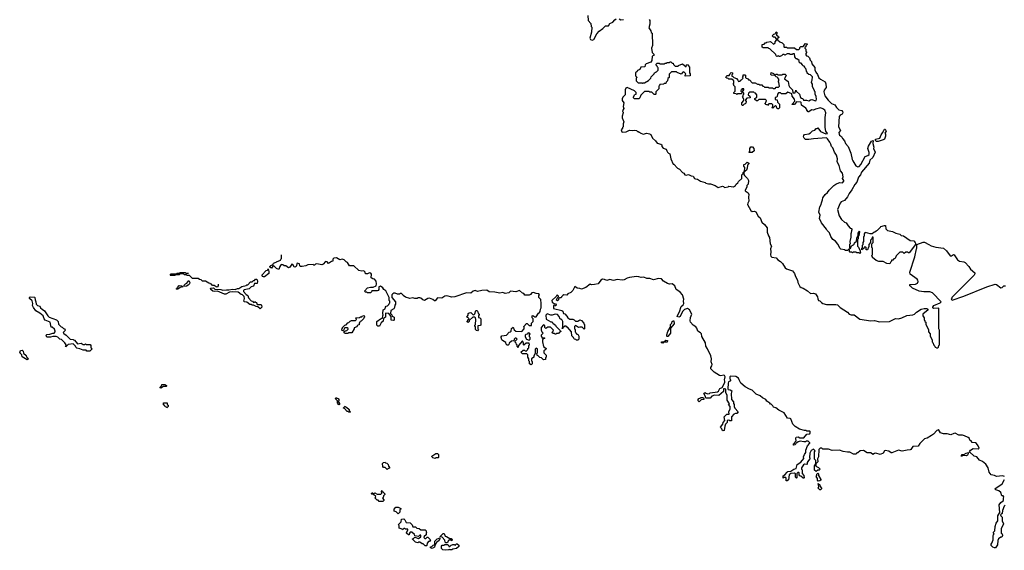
# Model space of a CAD drawing. Extents: x 2535812 to 2752880, y 540738 to 728399.
# Tile 34 of 213: x 2560500 to 2574041, y 656819 to 664118. Entities that reach past the tile are written whole.
import ezdxf

# ---------------------------------------------------------------- set-up
doc = ezdxf.new("R2010")
doc.units = 0

msp = doc.modelspace()

# ---------------------------------------------------------------- linework, layer by layer
at = {"layer": '0CON20XD'}
for points in [[(2568314, 664174), (2568320, 664105), (2568353, 664065), (2568360, 664025), (2568368, 664015), (2568364, 663945), (2568342, 663865), (2568350, 663845), (2568375, 663837), (2568394, 663846), (2568438, 663922), (2568470, 663960), (2568520, 663995), (2568558, 664032), (2568597, 664035), (2568616, 664064), (2568656, 664084), (2568684, 664116), (2568705, 664128)], [(2568745, 664128), (2568767, 664117), (2568805, 664120)], [(2569155, 664120), (2569167, 664107), (2569167, 664055), (2569153, 664005), (2569178, 663965), (2569185, 663940), (2569200, 663935), (2569204, 663765), (2569189, 663725), (2569198, 663668), (2569220, 663645), (2569220, 663625), (2569200, 663615), (2569192, 663555), (2569178, 663535), (2569115, 663512), (2569100, 663495), (2569098, 663472), (2569042, 663465), (2569027, 663433), (2568995, 663420), (2568990, 663405), (2568970, 663385), (2568970, 663345), (2568990, 663325), (2568980, 663315), (2568980, 663275), (2569005, 663250), (2569055, 663250), (2569065, 663240), (2569072, 663248), (2569095, 663250), (2569148, 663282), (2569178, 663312), (2569185, 663330), (2569228, 663372), (2569232, 663388), (2569242, 663398), (2569258, 663402), (2569280, 663425), (2569280, 663455), (2569270, 663465), (2569268, 663478), (2569250, 663495), (2569252, 663508), (2569265, 663520), (2569295, 663520), (2569305, 663510), (2569365, 663510), (2569375, 663520), (2569395, 663520), (2569405, 663530), (2569435, 663530), (2569442, 663538), (2569455, 663540), (2569472, 663522), (2569485, 663520), (2569492, 663502), (2569515, 663480), (2569555, 663480), (2569562, 663488), (2569615, 663510), (2569665, 663470), (2569672, 663498), (2569685, 663500), (2569710, 663465), (2569710, 663385), (2569720, 663375), (2569720, 663345), (2569652, 663342), (2569650, 663355), (2569658, 663362), (2569660, 663375), (2569635, 663400), (2569622, 663398), (2569595, 663370), (2569542, 663392)], [(2572055, 660900), (2572045, 660910), (2572015, 660910), (2572005, 660920), (2571965, 660920), (2571955, 660912), (2571945, 660920), (2571915, 660922), (2571910, 660925), (2571910, 660955), (2571905, 660960), (2571887, 660943), (2571857, 660943), (2571843, 660953), (2571793, 660963), (2571782, 660972), (2571752, 661032), (2571720, 661070), (2571683, 661095), (2571657, 661135), (2571638, 661188), (2571605, 661220), (2571598, 661238), (2571525, 661323), (2571500, 661385), (2571508, 661428), (2571489, 661471), (2571506, 661545), (2571523, 661575), (2571525, 661600), (2571542, 661638), (2571544, 661666), (2571576, 661714), (2571610, 661740), (2571632, 661775), (2571695, 661837), (2571725, 661857), (2571775, 661877), (2571815, 661876), (2571834, 661895), (2571834, 661905), (2571814, 661935), (2571824, 661956), (2571817, 662007), (2571789, 662039), (2571772, 662112), (2571744, 662164), (2571746, 662205), (2571734, 662255), (2571707, 662297), (2571682, 662355), (2571664, 662375), (2571654, 662405), (2571644, 662435), (2571610, 662480), (2571595, 662491), (2571415, 662480), (2571355, 662468), (2571305, 662472), (2571287, 662487), (2571280, 662505), (2571282, 662525), (2571295, 662538), (2571355, 662550), (2571375, 662560), (2571405, 662588), (2571435, 662600), (2571455, 662620), (2571468, 662622), (2571475, 662630), (2571512, 662582), (2571585, 662550), (2571608, 662552), (2571587, 662587), (2571576, 662635), (2571579, 662775), (2571586, 662835), (2571572, 662872), (2571545, 662894), (2571514, 662904), (2571443, 662887), (2571416, 662874), (2571395, 662877), (2571370, 662865), (2571355, 662850), (2571345, 662850), (2571325, 662872), (2571324, 662885), (2571311, 662901), (2571254, 662944), (2571248, 662978), (2571242, 662982), (2571184, 662986), (2571155, 662952), (2571122, 662952), (2571122, 662958), (2571162, 662998), (2571154, 663025), (2571123, 663065), (2571118, 663098), (2571065, 663123), (2571035, 663100), (2570975, 663100), (2570965, 663110), (2570935, 663110), (2570920, 663095), (2570918, 663062), (2570908, 663052), (2570892, 663048), (2570892, 663022), (2570918, 663018), (2570920, 662985), (2570950, 662955), (2570950, 662905), (2570938, 662892), (2570925, 662890), (2570912, 662902), (2570910, 662925), (2570895, 662940), (2570858, 662902), (2570852, 662902), (2570850, 662915), (2570860, 662925), (2570860, 662945), (2570845, 662960), (2570805, 662960), (2570785, 662940), (2570778, 662948), (2570762, 662952), (2570750, 662965), (2570758, 662972), (2570770, 663005), (2570755, 663020), (2570665, 663020), (2570648, 663002), (2570632, 663002), (2570612, 663022), (2570610, 663035), (2570638, 663052), (2570640, 663085), (2570618, 663108), (2570602, 663112), (2570595, 663120), (2570535, 663120), (2570522, 663108), (2570520, 663085), (2570540, 663065), (2570548, 663042), (2570502, 663038), (2570480, 663015), (2570480, 663005), (2570490, 662995), (2570488, 662972), (2570478, 662962), (2570462, 662958), (2570445, 662940), (2570435, 662940), (2570430, 662945), (2570430, 662975), (2570460, 663005), (2570460, 663025), (2570440, 663055), (2570448, 663062), (2570450, 663085), (2570460, 663095), (2570458, 663108), (2570440, 663125), (2570460, 663155), (2570458, 663168), (2570432, 663168), (2570430, 663155), (2570420, 663145), (2570420, 663135), (2570430, 663125), (2570425, 663100), (2570375, 663100), (2570365, 663090), (2570355, 663100), (2570322, 663102), (2570322, 663118), (2570340, 663135), (2570340, 663195), (2570322, 663212), (2570320, 663225), (2570310, 663235), (2570320, 663245), (2570320, 663275), (2570295, 663300), (2570255, 663300), (2570245, 663310), (2570223, 663313), (2570210, 663325), (2570225, 663350), (2570258, 663352), (2570268, 663362), (2570272, 663378), (2570285, 663390), (2570298, 663388), (2570310, 663375), (2570292, 663358), (2570292, 663342), (2570308, 663338), (2570322, 663322), (2570358, 663308), (2570378, 663288), (2570385, 663270), (2570408, 663272), (2570412, 663288), (2570428, 663292), (2570448, 663312), (2570440, 663325), (2570450, 663335), (2570452, 663358), (2570475, 663360), (2570480, 663355), (2570482, 663322), (2570492, 663312), (2570508, 663308), (2570522, 663292), (2570535, 663290), (2570575, 663250), (2570615, 663250), (2570645, 663230), (2570665, 663230), (2570675, 663220), (2570705, 663220), (2570722, 663202), (2570738, 663198), (2570745, 663190), (2570795, 663190), (2570805, 663180), (2570855, 663180), (2570865, 663170), (2570888, 663172), (2570905, 663190), (2570935, 663190), (2570950, 663205), (2570940, 663255), (2570930, 663265), (2570940, 663275), (2570942, 663302), (2570925, 663320), (2570918, 663328), (2570905, 663330), (2570885, 663350), (2570840, 663355), (2570830, 663365), (2570835, 663390), (2570868, 663378), (2570885, 663360), (2570898, 663362), (2570905, 663370), (2570918, 663368), (2570925, 663360), (2570985, 663360), (2570995, 663370), (2571028, 663368), (2571038, 663358), (2571040, 663345), (2571032, 663338), (2571020, 663305), (2571068, 663268), (2571078, 663215), (2571088, 663195), (2571130, 663155), (2571132, 663112), (2571165, 663110), (2571175, 663150), (2571182, 663132), (2571226, 663096), (2571240, 663050), (2571250, 663040), (2571270, 663035), (2571280, 663010), (2571320, 663010), (2571355, 663000), (2571374, 663016), (2571395, 663020), (2571445, 663003), (2571453, 663007), (2571458, 663025), (2571452, 663062), (2571438, 663095), (2571440, 663125), (2571430, 663135), (2571430, 663145), (2571403, 663193), (2571402, 663232), (2571390, 663255), (2571393, 663277), (2571400, 663285), (2571402, 663332), (2571378, 663358), (2571352, 663362), (2571332, 663382), (2571330, 663395), (2571320, 663405), (2571318, 663438), (2571302, 663452), (2571300, 663465), (2571288, 663478), (2571272, 663482), (2571268, 663498), (2571248, 663518), (2571235, 663520), (2571222, 663532), (2571218, 663558), (2571188, 663578), (2571172, 663582), (2571170, 663595), (2571160, 663605), (2571158, 663648), (2571135, 663650), (2571125, 663640), (2571095, 663640), (2571085, 663650), (2571055, 663650), (2571025, 663630), (2571015, 663640), (2570995, 663640), (2570978, 663622), (2570962, 663618), (2570955, 663610), (2570942, 663612), (2570935, 663620), (2570922, 663618), (2570915, 663610), (2570902, 663622), (2570898, 663638), (2570818, 663718), (2570802, 663722), (2570795, 663730), (2570725, 663730), (2570712, 663742), (2570712, 663778), (2570738, 663782), (2570752, 663798), (2570768, 663802), (2570775, 663810), (2570825, 663820), (2570865, 663780), (2570888, 663802), (2570890, 663815), (2570910, 663835), (2570910, 663855), (2570888, 663878), (2570865, 663880), (2570850, 663895), (2570872, 663918), (2570888, 663922), (2570905, 663950), (2570920, 663935), (2570910, 663925), (2570910, 663905), (2570932, 663892), (2570938, 663888), (2570940, 663875), (2570922, 663858), (2570922, 663842), (2570952, 663812), (2570988, 663798), (2571008, 663778), (2571010, 663745), (2571015, 663740), (2571045, 663740), (2571055, 663730), (2571155, 663730), (2571185, 663710), (2571215, 663710), (2571228, 663722), (2571230, 663735), (2571242, 663748), (2571275, 663750), (2571305, 663790), (2571328, 663788), (2571330, 663775), (2571312, 663758), (2571310, 663745), (2571300, 663735), (2571300, 663725), (2571310, 663715), (2571310, 663685), (2571320, 663675), (2571320, 663665), (2571310, 663655), (2571310, 663635), (2571322, 663622), (2571338, 663618), (2571360, 663595), (2571372, 663562), (2571388, 663545), (2571392, 663512), (2571435, 663460), (2571437, 663427), (2571447, 663397), (2571474, 663364), (2571489, 663319), (2571515, 663298), (2571577, 663265), (2571587, 663235), (2571590, 663185), (2571565, 663147), (2571559, 663125), (2571575, 663070), (2571619, 663009), (2571666, 662966), (2571710, 662945), (2571735, 662908), (2571766, 662876), (2571805, 662867), (2571816, 662856), (2571819, 662835), (2571813, 662817), (2571785, 662803), (2571771, 662785), (2571759, 662645), (2571787, 662595), (2571766, 662565), (2571768, 662545), (2571775, 662530), (2571800, 662510), (2571815, 662482), (2571845, 662450), (2571858, 662415), (2571894, 662374), (2571931, 662281), (2571949, 662195), (2571959, 662175), (2571998, 662108), (2572025, 662094), (2572045, 662099), (2572069, 662125), (2572126, 662234), (2572165, 662248), (2572184, 662265), (2572183, 662293), (2572166, 662346), (2572175, 662378), (2572215, 662447), (2572240, 662455), (2572231, 662415), (2572246, 662365), (2572244, 662344), (2572264, 662295), (2572235, 662224), (2572192, 662188), (2572183, 662145), (2572079, 662021), (2572065, 661984), (2572038, 661952), (2572015, 661884), (2571987, 661853), (2571945, 661777), (2571906, 661725), (2571885, 661681), (2571845, 661631), (2571799, 661611), (2571785, 661595), (2571746, 661505), (2571768, 661418), (2571800, 661370), (2571842, 661332), (2571868, 661325), (2571892, 661282), (2571922, 661252), (2571938, 661248), (2571948, 661235), (2571940, 661225), (2571937, 661183), (2571930, 661175), (2571930, 661125), (2571918, 661065), (2571920, 661035), (2571910, 661025), (2571912, 660982), (2571928, 660972), (2571942, 661008), (2571952, 661018), (2571968, 661022), (2571978, 661032), (2571982, 661048), (2572008, 661072), (2572012, 661115), (2572030, 661155), (2572032, 661185), (2572040, 661205), (2572045, 661210), (2572050, 661205), (2572040, 661145), (2572030, 661135), (2572030, 661105), (2572020, 661095), (2572020, 661005), (2572038, 660988), (2572040, 660975), (2572060, 660945), (2572060, 660925), (2572070, 660915), (2572055, 660900)], [(2569542, 663392), (2569535, 663400), (2569465, 663400), (2569432, 663368), (2569430, 663325), (2569412, 663308), (2569410, 663275), (2569392, 663258), (2569388, 663242), (2569365, 663240), (2569355, 663230), (2569302, 663228), (2569300, 663215), (2569290, 663205), (2569290, 663165), (2569250, 663125), (2569250, 663095), (2569245, 663090), (2569225, 663090), (2569195, 663120), (2569168, 663122), (2569155, 663130), (2569095, 663130), (2569042, 663078), (2569028, 663042), (2569015, 663030), (2568955, 663030), (2568942, 663042), (2568940, 663055), (2568962, 663088), (2568978, 663092), (2568978, 663118), (2568955, 663140), (2568855, 663186), (2568837, 663175), (2568826, 663155), (2568828, 663085), (2568795, 663053), (2568785, 663030), (2568787, 663007), (2568808, 662975), (2568800, 662925), (2568810, 662895), (2568800, 662885), (2568790, 662855), (2568798, 662848), (2568800, 662835), (2568787, 662793), (2568787, 662767), (2568808, 662715), (2568798, 662685), (2568800, 662645), (2568790, 662635), (2568790, 662625), (2568770, 662605), (2568780, 662575), (2568795, 662570), (2568843, 662577), (2568885, 662600), (2568925, 662594), (2568955, 662598), (2568982, 662592), (2568995, 662580), (2569005, 662580), (2569015, 662570), (2569025, 662570), (2569035, 662560), (2569074, 662544), (2569125, 662556), (2569160, 662550), (2569178, 662538), (2569205, 662488), (2569243, 662453), (2569265, 662421), (2569318, 662408), (2569330, 662395), (2569330, 662375), (2569351, 662351), (2569390, 662335), (2569400, 662315), (2569410, 662295), (2569425, 662280), (2569440, 662275), (2569453, 662205), (2569485, 662130), (2569495, 662130), (2569547, 662077), (2569574, 662064), (2569615, 662017), (2569636, 662006), (2569648, 661985), (2569665, 661981), (2569700, 661990), (2569735, 661968), (2569760, 661965), (2569782, 661935), (2569795, 661928), (2569824, 661924), (2569865, 661898), (2569925, 661880), (2569935, 661870), (2569975, 661858), (2570002, 661858), (2570065, 661838), (2570105, 661810), (2570165, 661830), (2570180, 661825), (2570195, 661810), (2570242, 661818), (2570255, 661828), (2570315, 661820), (2570343, 661837), (2570352, 661855), (2570378, 661875), (2570387, 661893), (2570430, 661935), (2570432, 661985), (2570448, 662002), (2570450, 662015), (2570470, 662030), (2570472, 662085), (2570460, 662105), (2570460, 662125), (2570478, 662132), (2570503, 662157), (2570530, 662145), (2570530, 662135), (2570510, 662115), (2570507, 662075), (2570495, 662050), (2570460, 662020), (2570458, 662005), (2570458, 661988), (2570467, 661975), (2570511, 661935), (2570523, 661907), (2570518, 661855), (2570500, 661835), (2570502, 661815), (2570478, 661775), (2570478, 661765), (2570518, 661735), (2570528, 661715), (2570521, 661675), (2570526, 661624), (2570512, 661595), (2570511, 661575), (2570555, 661492), (2570575, 661481), (2570605, 661484), (2570624, 661474), (2570655, 661416), (2570682, 661392), (2570705, 661332), (2570742, 661302), (2570781, 661255), (2570778, 661195), (2570798, 661145), (2570814, 661124), (2570822, 661035), (2570841, 661005), (2570826, 660965), (2570831, 660925), (2570824, 660885), (2570829, 660865), (2570845, 660852), (2570904, 660844), (2570926, 660816), (2570963, 660793), (2570992, 660765), (2571026, 660706), (2571045, 660689), (2571127, 660665), (2571155, 660628), (2571168, 660585), (2571196, 660536), (2571203, 660505), (2571230, 660450), (2571246, 660435), (2571276, 660425), (2571335, 660386), (2571375, 660352), (2571415, 660354), (2571446, 660345), (2571474, 660305), (2571477, 660277), (2571486, 660256), (2571505, 660249), (2571525, 660226), (2571545, 660216), (2571595, 660202), (2571725, 660202), (2571745, 660196), (2571785, 660158), (2571885, 660095), (2571908, 660068), (2571935, 660060), (2571975, 660059), (2572055, 659998), (2572205, 659974), (2572255, 659979), (2572325, 659960), (2572463, 659967), (2572545, 660006), (2572585, 660003), (2572634, 660016), (2572700, 660050), (2572785, 660059), (2572805, 660066), (2572835, 660095), (2572896, 660134), (2572940, 660145), (2572975, 660146), (2572990, 660135), (2572992, 660125), (2572920, 660065), (2572920, 660045), (2572940, 660015), (2572940, 659985), (2572948, 659978), (2572950, 659965), (2572960, 659955), (2572960, 659925), (2573000, 659855), (2573000, 659825), (2573020, 659795), (2573020, 659765), (2573050, 659715), (2573050, 659685), (2573058, 659678), (2573072, 659642), (2573088, 659628), (2573092, 659612), (2573108, 659608), (2573115, 659600), (2573128, 659602), (2573138, 659612), (2573140, 659635), (2573150, 659645), (2573150, 659845), (2573140, 659865), (2573140, 660145), (2573135, 660150), (2573067, 660147), (2573058, 660155), (2573057, 660165), (2573073, 660185), (2573159, 660221), (2573172, 660235), (2573052, 660362), (2573015, 660373), (2572935, 660373), (2572872, 660385), (2572780, 660425), (2572755, 660450), (2572740, 660455), (2572743, 660477), (2572820, 660480), (2572846, 660494), (2572856, 660515), (2572854, 660535), (2572841, 660551), (2572748, 660618), (2572744, 660645), (2572812, 660855), (2572832, 660965), (2572840, 660975), (2572840, 661025), (2572925, 661056), (2572945, 661056), (2573005, 661024), (2573035, 661007), (2573099, 660989), (2573205, 660977), (2573245, 660940), (2573295, 660868), (2573315, 660868), (2573344, 660886), (2573353, 660883), (2573396, 660816), (2573426, 660796), (2573485, 660786), (2573505, 660776), (2573554, 660725), (2573575, 660685), (2573637, 660635), (2573637, 660623), (2573626, 660604), (2573320, 660295), (2573320, 660285), (2573310, 660275), (2573322, 660262), (2573483, 660317), (2573800, 660445), (2573915, 660482), (2573936, 660475), (2573995, 660431), (2574014, 660436), (2574035, 660459), (2574057, 660455)], [(2572305, 662444), (2572285, 662444), (2572270, 662455), (2572272, 662475), (2572330, 662490), (2572346, 662534), (2572368, 662562), (2572384, 662596), (2572395, 662610), (2572405, 662610), (2572417, 662585), (2572400, 662555), (2572407, 662545), (2572406, 662516), (2572392, 662475), (2572375, 662464), (2572305, 662444)], [(2570575, 662290), (2570535, 662290), (2570530, 662295), (2570540, 662305), (2570540, 662345), (2570555, 662370), (2570578, 662368), (2570598, 662345), (2570600, 662315), (2570575, 662290)], [(2572465, 660760), (2572425, 660762), (2572375, 660790), (2572316, 660794), (2572280, 660805), (2572230, 660845), (2572230, 660855), (2572220, 660865), (2572220, 660875), (2572230, 660885), (2572230, 660975), (2572220, 660985), (2572220, 661035), (2572240, 661055), (2572238, 661128), (2572222, 661128), (2572220, 661105), (2572200, 661085), (2572200, 661055), (2572180, 661025), (2572180, 660995), (2572172, 660988), (2572158, 660952), (2572142, 660952), (2572140, 660985), (2572135, 660990), (2572112, 660988), (2572108, 660972), (2572082, 660952), (2572080, 660975), (2572090, 660985), (2572090, 661015), (2572100, 661025), (2572100, 661055), (2572110, 661065), (2572110, 661135), (2572120, 661145), (2572120, 661175), (2572128, 661182), (2572130, 661195), (2572193, 661177), (2572222, 661178), (2572245, 661197), (2572262, 661198), (2572280, 661215), (2572298, 661222), (2572338, 661262), (2572342, 661275), (2572395, 661289), (2572406, 661285), (2572410, 661240), (2572437, 661217), (2572505, 661206), (2572550, 661180), (2572605, 661166), (2572625, 661151), (2572655, 661144), (2572745, 661079), (2572795, 661076), (2572817, 661055), (2572822, 661045), (2572820, 661025), (2572735, 660910), (2572722, 660912), (2572715, 660920), (2572685, 660920), (2572665, 660900), (2572645, 660920), (2572605, 660920), (2572552, 660868), (2572540, 660835), (2572522, 660828), (2572508, 660812), (2572492, 660808), (2572490, 660795), (2572480, 660785), (2572465, 660760)], [(2567682, 659822), (2567700, 659805), (2567672, 659778), (2567670, 659765), (2567680, 659755), (2567682, 659742), (2567715, 659740), (2567720, 659735), (2567692, 659718), (2567690, 659685), (2567702, 659622), (2567740, 659595), (2567738, 659582), (2567710, 659565), (2567710, 659535), (2567740, 659505), (2567740, 659475), (2567730, 659465), (2567730, 659445), (2567705, 659440), (2567678, 659468), (2567655, 659472), (2567628, 659498), (2567615, 659500), (2567610, 659525), (2567620, 659535), (2567620, 659585), (2567602, 659598), (2567590, 659585), (2567590, 659525), (2567570, 659495), (2567570, 659475), (2567540, 659455), (2567540, 659425), (2567550, 659415), (2567550, 659385), (2567535, 659372), (2567510, 659385), (2567510, 659415), (2567500, 659425), (2567500, 659455), (2567490, 659475), (2567488, 659508), (2567475, 659520), (2567415, 659520), (2567390, 659545), (2567425, 659570), (2567445, 659570), (2567452, 659562), (2567465, 659560), (2567488, 659582), (2567490, 659595), (2567500, 659605), (2567500, 659635), (2567510, 659645), (2567508, 659668), (2567465, 659670), (2567435, 659640), (2567430, 659645), (2567430, 659675), (2567415, 659700), (2567362, 659638), (2567355, 659610), (2567340, 659625), (2567340, 659645), (2567332, 659652), (2567328, 659668), (2567310, 659685), (2567312, 659698), (2567340, 659725), (2567328, 659738), (2567312, 659738), (2567300, 659725), (2567298, 659702), (2567262, 659698), (2567232, 659668), (2567228, 659652), (2567218, 659642), (2567205, 659640), (2567190, 659655), (2567188, 659678), (2567140, 659705), (2567130, 659715), (2567120, 659745), (2567120, 659755), (2567133, 659767), (2567195, 659780), (2567232, 659818), (2567248, 659822), (2567260, 659835), (2567262, 659868), (2567285, 659890), (2567302, 659852), (2567322, 659832), (2567405, 659830), (2567440, 659865), (2567440, 659885), (2567432, 659898), (2567472, 659938), (2567478, 659938), (2567505, 659910), (2567538, 659912), (2567540, 659945), (2567560, 659965), (2567560, 660005), (2567550, 660015), (2567550, 660045), (2567555, 660050), (2567585, 660030), (2567605, 660030), (2567635, 660080), (2567648, 660092), (2567660, 660105), (2567662, 660135), (2567673, 660155), (2567672, 660215), (2567665, 660270), (2567640, 660295), (2567640, 660325), (2567647, 660335), (2567639, 660349), (2567605, 660352), (2567565, 660366), (2567545, 660361), (2567523, 660337), (2567505, 660328), (2567445, 660330), (2567435, 660350), (2567415, 660358), (2567375, 660391), (2567324, 660376), (2567248, 660382), (2567225, 660360), (2567175, 660352), (2567145, 660367), (2567105, 660358), (2567035, 660372), (2566955, 660373), (2566925, 660397), (2566856, 660394), (2566795, 660380), (2566765, 660394), (2566736, 660384), (2566705, 660354), (2566645, 660362), (2566485, 660304), (2566445, 660301), (2566375, 660319), (2566345, 660313), (2566305, 660288), (2566247, 660293), (2566215, 660252), (2566205, 660252), (2566181, 660271), (2566135, 660288), (2566115, 660284), (2566065, 660257), (2566045, 660264), (2566019, 660289), (2566005, 660294), (2565977, 660293), (2565965, 660283), (2565935, 660284), (2565905, 660294), (2565865, 660284), (2565805, 660302), (2565774, 660324), (2565770, 660335), (2565752, 660352), (2565738, 660352), (2565725, 660342), (2565695, 660342), (2565665, 660358), (2565645, 660358), (2565631, 660349), (2565617, 660333), (2565618, 660298), (2565667, 660237), (2565668, 660205), (2565658, 660192), (2565655, 660160), (2565645, 660142), (2565602, 660118), (2565600, 660075), (2565618, 660058), (2565622, 660042), (2565648, 660025), (2565648, 659985), (2565635, 659980), (2565610, 659985), (2565610, 660035), (2565578, 660078), (2565535, 660080), (2565530, 660075), (2565530, 660025), (2565502, 660008), (2565497, 659973), (2565472, 659948), (2565448, 659902), (2565425, 659900), (2565410, 659915), (2565413, 659967), (2565460, 660005), (2565488, 660012), (2565493, 660047), (2565500, 660055), (2565492, 660075), (2565500, 660125), (2565528, 660142), (2565530, 660165), (2565542, 660178), (2565558, 660182), (2565578, 660202), (2565580, 660215), (2565590, 660225), (2565590, 660245), (2565580, 660255), (2565580, 660295), (2565535, 660390), (2565510, 660405), (2565495, 660430), (2565462, 660452), (2565440, 660445), (2565438, 660405), (2565430, 660395), (2565415, 660390), (2565345, 660390), (2565340, 660375), (2565325, 660360), (2565285, 660360), (2565275, 660370), (2565255, 660370), (2565242, 660382), (2565285, 660428), (2565325, 660440), (2565362, 660438), (2565402, 660458), (2565407, 660485), (2565402, 660522), (2565378, 660548), (2565355, 660552), (2565333, 660565), (2565337, 660617), (2565330, 660630), (2565312, 660638), (2565285, 660623), (2565255, 660620), (2565250, 660645), (2565235, 660662), (2565205, 660660), (2565166, 660666), (2565094, 660734), (2565034, 660734), (2565008, 660778), (2564990, 660785), (2564964, 660814), (2564935, 660822), (2564904, 660814), (2564855, 660842), (2564822, 660838), (2564808, 660822), (2564807, 660795), (2564787, 660793), (2564745, 660764), (2564728, 660788), (2564708, 660792), (2564674, 660755), (2564655, 660748), (2564585, 660760), (2564567, 660753), (2564555, 660740), (2564545, 660740), (2564535, 660750), (2564465, 660745), (2564435, 660731), (2564385, 660721), (2564364, 660724), (2564354, 660734), (2564348, 660758), (2564315, 660770), (2564301, 660725), (2564287, 660715), (2564275, 660720), (2564255, 660752), (2564245, 660753), (2564214, 660716), (2564195, 660706), (2564160, 660730), (2564135, 660732), (2564118, 660748), (2564098, 660752), (2564078, 660725), (2564065, 660683), (2564034, 660695), (2563995, 660730), (2563982, 660728), (2563965, 660700), (2563940, 660715), (2563940, 660725), (2563952, 660738), (2563988, 660752), (2563992, 660768), (2564028, 660782), (2564032, 660788), (2564088, 660812), (2564090, 660825), (2564100, 660835), (2564100, 660882)], [(2563855, 660579), (2563843, 660585), (2563830, 660605), (2563892, 660668), (2563908, 660672), (2563915, 660690), (2563928, 660655), (2563926, 660625), (2563865, 660582), (2563855, 660579)], [(2563230, 660480), (2563230, 660455), (2563215, 660440), (2563202, 660442), (2563175, 660460), (2563152, 660462), (2563138, 660478), (2563122, 660482), (2563118, 660488), (2563102, 660492), (2563055, 660520), (2563015, 660520), (2562998, 660538), (2562972, 660542), (2562955, 660560), (2562875, 660560), (2562835, 660600), (2562805, 660600), (2562795, 660610), (2562765, 660610), (2562755, 660620), (2562705, 660620), (2562695, 660610), (2562645, 660610), (2562635, 660600), (2562575, 660600), (2562570, 660605), (2562585, 660620), (2562655, 660620), (2562665, 660630), (2562695, 660630), (2562705, 660640), (2562775, 660640), (2562785, 660630), (2562823, 660630)], [(2563805, 660140), (2563775, 660170), (2563753, 660173), (2563715, 660190), (2563695, 660190), (2563685, 660200), (2563665, 660200), (2563625, 660232), (2563590, 660235), (2563582, 660245), (2563590, 660285), (2563585, 660310), (2563562, 660332), (2563545, 660337), (2563505, 660369), (2563425, 660374), (2563385, 660369), (2563335, 660344), (2563315, 660344), (2563222, 660382), (2563185, 660377), (2563155, 660384), (2563128, 660405), (2563123, 660427), (2563165, 660430), (2563183, 660413), (2563265, 660408), (2563295, 660398), (2563345, 660403), (2563375, 660400), (2563425, 660410), (2563462, 660408), (2563495, 660420), (2563515, 660420), (2563555, 660448), (2563615, 660460), (2563625, 660470), (2563638, 660472), (2563675, 660510), (2563698, 660512), (2563715, 660530), (2563728, 660532), (2563745, 660550), (2563755, 660550), (2563765, 660540), (2563772, 660515), (2563765, 660490), (2563730, 660490), (2563716, 660454), (2563685, 660443), (2563655, 660414), (2563585, 660401), (2563577, 660395), (2563577, 660377), (2563615, 660338), (2563638, 660325), (2563645, 660290), (2563685, 660250), (2563700, 660245), (2563715, 660230), (2563728, 660232), (2563735, 660240), (2563742, 660232), (2563755, 660230), (2563765, 660200), (2563815, 660198), (2563825, 660190), (2563830, 660165), (2563805, 660140)], [(2571975, 658142), (2571965, 658142), (2571915, 658170), (2571885, 658168), (2571825, 658177), (2571775, 658197), (2571675, 658190), (2571625, 658210), (2571545, 658212), (2571532, 658222), (2571508, 658222), (2571490, 658205), (2571488, 658105), (2571472, 658075), (2571478, 658035), (2571450, 658010), (2571450, 657975), (2571487, 657957), (2571510, 657935), (2571497, 657923), (2571475, 657920), (2571455, 657902), (2571433, 657923), (2571430, 657965), (2571430, 657985), (2571438, 657992), (2571440, 658005), (2571450, 658010), (2571450, 658055), (2571433, 658073), (2571430, 658085), (2571430, 658175), (2571440, 658185), (2571415, 658210), (2571385, 658190), (2571368, 658155), (2571360, 658095), (2571370, 658085), (2571330, 658025), (2571330, 658005), (2571325, 658000), (2571295, 658002), (2571280, 657995), (2571250, 657955), (2571250, 657935), (2571260, 657925), (2571260, 657875), (2571286, 657846), (2571290, 657815), (2571285, 657810), (2571275, 657812), (2571245, 657840), (2571230, 657845), (2571220, 657855), (2571220, 657885), (2571215, 657890), (2571202, 657888), (2571190, 657875), (2571190, 657815), (2571185, 657810), (2571170, 657825), (2571170, 657870), (2571155, 657878), (2571105, 657874), (2571082, 657858), (2571075, 657790), (2571053, 657773), (2571042, 657775), (2571042, 657812), (2571035, 657820), (2571015, 657820), (2571002, 657812), (2571002, 657845), (2571025, 657858), (2571054, 657896), (2571066, 657904), (2571105, 657908), (2571146, 657934), (2571180, 657945), (2571193, 657997), (2571245, 658033), (2571282, 658082), (2571280, 658105), (2571293, 658137), (2571314, 658166), (2571314, 658196), (2571333, 658257), (2571368, 658292), (2571368, 658298), (2571345, 658320), (2571315, 658320), (2571307, 658313), (2571285, 658310), (2571235, 658318), (2571205, 658310), (2571190, 658295), (2571172, 658288), (2571165, 658270), (2571147, 658263), (2571140, 658265), (2571140, 658285), (2571158, 658292), (2571160, 658305), (2571180, 658325), (2571172, 658355), (2571180, 658375), (2571205, 658378), (2571227, 658367), (2571283, 658367), (2571325, 658418), (2571365, 658420), (2571372, 658435), (2571370, 658455), (2571365, 658460), (2571325, 658460), (2571317, 658467), (2571295, 658468), (2571226, 658486), (2571165, 658522), (2571133, 658553), (2571105, 658628), (2571095, 658633), (2571060, 658635), (2571015, 658710), (2570940, 658745), (2570901, 658781), (2570865, 658790), (2570860, 658805), (2570835, 658830), (2570825, 658830), (2570818, 658845), (2570775, 658872), (2570762, 658895), (2570716, 658916), (2570682, 658945), (2570629, 658969), (2570573, 659023), (2570535, 659034), (2570478, 659068), (2570416, 659116), (2570395, 659163), (2570384, 659185), (2570350, 659210), (2570277, 659213), (2570268, 659205), (2570268, 659178), (2570278, 659165), (2570266, 659144), (2570250, 659135), (2570243, 659117), (2570238, 659038), (2570245, 659030), (2570270, 659025), (2570292, 659012), (2570287, 658975), (2570290, 658895), (2570315, 658860), (2570318, 658838), (2570328, 658825), (2570328, 658795), (2570336, 658776), (2570380, 658725), (2570365, 658700), (2570345, 658700), (2570320, 658690), (2570290, 658655), (2570288, 658602), (2570265, 658600), (2570255, 658610), (2570230, 658605), (2570228, 658575), (2570208, 658552), (2570198, 658525), (2570190, 658465), (2570175, 658462), (2570163, 658473), (2570158, 658488), (2570142, 658502), (2570140, 658515), (2570172, 658555), (2570174, 658576), (2570200, 658605), (2570190, 658655), (2570225, 658690), (2570258, 658692), (2570252, 658725), (2570270, 658765), (2570270, 658795), (2570250, 658825), (2570260, 658835), (2570230, 658885), (2570230, 658955), (2570213, 658983), (2570210, 659035), (2570195, 659042), (2570180, 659040), (2570178, 659005), (2570115, 658950), (2570055, 658953), (2570021, 658939), (2569995, 658910), (2569943, 658913), (2569933, 658923), (2569932, 658935), (2569910, 658975), (2569925, 658990), (2569935, 658980), (2569965, 658972), (2569985, 658978), (2569995, 658987), (2570095, 659000), (2570110, 659010), (2570130, 659045), (2570160, 659060), (2570198, 659125), (2570200, 659145), (2570192, 659165), (2570202, 659205), (2570193, 659223), (2570182, 659228), (2570145, 659220), (2570125, 659222), (2570050, 659270), (2570006, 659315), (2570004, 659335), (2570019, 659355), (2570024, 659375), (2570011, 659411), (2570014, 659455), (2570004, 659494), (2569960, 659590), (2569937, 659625), (2569932, 659675), (2569882, 659762), (2569875, 659796), (2569865, 659810), (2569826, 659835), (2569812, 659875), (2569798, 659895), (2569764, 659914), (2569724, 659955), (2569721, 659975), (2569727, 660023), (2569742, 660065), (2569711, 660125), (2569685, 660143), (2569645, 660132), (2569616, 660105), (2569583, 660037), (2569565, 660028), (2569543, 660035), (2569545, 660050), (2569572, 660098), (2569596, 660174), (2569625, 660196), (2569634, 660215), (2569631, 660245), (2569636, 660275), (2569614, 660335), (2569585, 660371), (2569564, 660384), (2569528, 660408), (2569511, 660455), (2569492, 660472), (2569475, 660483), (2569435, 660479), (2569407, 660487), (2569355, 660520), (2569325, 660552), (2569285, 660558), (2569215, 660540), (2569165, 660560), (2569125, 660556), (2569085, 660576), (2569045, 660571), (2569013, 660583), (2568985, 660584), (2568885, 660573), (2568855, 660564), (2568815, 660541), (2568785, 660534), (2568715, 660544), (2568665, 660529), (2568615, 660544), (2568575, 660532), (2568545, 660546), (2568515, 660548), (2568494, 660535), (2568454, 660486), (2568404, 660474), (2568365, 660472), (2568345, 660480), (2568285, 660436), (2568225, 660410), (2568202, 660422), (2568165, 660427), (2568135, 660450), (2568106, 660394), (2568078, 660365), (2568040, 660345), (2568025, 660330), (2567985, 660332), (2567970, 660325), (2567952, 660308), (2567948, 660292), (2567925, 660290), (2567912, 660278), (2567910, 660265), (2567898, 660252), (2567882, 660262), (2567892, 660288), (2567910, 660305), (2567910, 660315), (2567885, 660330), (2567878, 660312), (2567820, 660255), (2567822, 660232), (2567852, 660212), (2567868, 660208), (2567880, 660195), (2567875, 660180), (2567862, 660182), (2567855, 660190), (2567842, 660188), (2567840, 660145), (2567958, 660118), (2567968, 660108), (2567980, 660075), (2567995, 660070), (2568025, 660040), (2568038, 660015), (2568065, 659998), (2568107, 659997), (2568125, 659990), (2568145, 659970), (2568175, 659970), (2568205, 659988), (2568225, 659980), (2568260, 659945), (2568260, 659935), (2568270, 659925), (2568270, 659865), (2568265, 659860), (2568235, 659890), (2568205, 659890), (2568185, 659882), (2568145, 659910), (2568132, 659898), (2568130, 659865), (2568140, 659855), (2568140, 659825), (2568150, 659815), (2568152, 659802), (2568162, 659792), (2568175, 659790), (2568190, 659765), (2568190, 659725), (2568175, 659710), (2568155, 659710), (2568148, 659718), (2568132, 659722), (2568122, 659732), (2568118, 659748), (2568095, 659770), (2568090, 659825), (2568035, 659890), (2568025, 659890), (2568015, 659900), (2567995, 659900), (2567970, 659880), (2567968, 659872), (2567962, 659872), (2567962, 659878), (2567970, 659880), (2567970, 659965), (2567960, 659985), (2567945, 660000), (2567935, 660000), (2567920, 660035), (2567895, 660062), (2567865, 660066), (2567825, 660052), (2567805, 660052), (2567755, 660070), (2567738, 660052), (2567740, 660000), (2567805, 659960), (2567825, 659960), (2567832, 659942), (2567868, 659918), (2567872, 659902), (2567938, 659838), (2567940, 659825), (2567922, 659818), (2567908, 659802), (2567885, 659800), (2567875, 659790), (2567865, 659790), (2567855, 659800), (2567835, 659800), (2567820, 659815), (2567838, 659832), (2567840, 659845), (2567798, 659888), (2567765, 659890), (2567735, 659870), (2567722, 659882), (2567720, 659905), (2567705, 659920), (2567670, 659885), (2567670, 659845), (2567678, 659838), (2567682, 659822)], [(2562655, 660410), (2562650, 660415), (2562668, 660422), (2562672, 660435), (2562695, 660460), (2562725, 660458), (2562750, 660445), (2562708, 660432), (2562675, 660412), (2562655, 660410)], [(2562765, 660450), (2562760, 660455), (2562762, 660465), (2562780, 660485), (2562800, 660495), (2562825, 660530), (2562840, 660505), (2562836, 660485), (2562818, 660465), (2562795, 660453), (2562765, 660450)], [(2561465, 659560), (2561425, 659560), (2561415, 659570), (2561375, 659570), (2561325, 659592), (2561285, 659600), (2561270, 659615), (2561268, 659628), (2561235, 659660), (2561168, 659652), (2561135, 659620), (2561130, 659625), (2561140, 659630), (2561140, 659645), (2561123, 659673), (2561075, 659720), (2561053, 659723), (2561025, 659750), (2561002, 659762), (2560955, 659762), (2560925, 659752), (2560872, 659752), (2560870, 659765), (2560860, 659775), (2560872, 659788), (2560915, 659790), (2560955, 659808), (2560972, 659808), (2560988, 659822), (2560990, 659835), (2560979, 659859), (2560945, 659890), (2560935, 659890), (2560920, 659955), (2560852, 659985), (2560837, 660005), (2560824, 660044), (2560775, 660083), (2560724, 660114), (2560688, 660158), (2560676, 660185), (2560680, 660215), (2560672, 660252), (2560637, 660285), (2560633, 660295), (2560645, 660306), (2560703, 660303), (2560710, 660295), (2560711, 660265), (2560724, 660235), (2560728, 660205), (2560745, 660188), (2560776, 660176), (2560788, 660155), (2560808, 660135), (2560843, 660113), (2560886, 660046), (2560905, 660028), (2561005, 659990), (2561028, 659965), (2561032, 659932), (2561072, 659892), (2561085, 659890), (2561102, 659872), (2561120, 659865), (2561120, 659855), (2561130, 659845), (2561102, 659818), (2561100, 659805), (2561105, 659800), (2561138, 659778), (2561192, 659722), (2561235, 659720), (2561242, 659712), (2561255, 659710), (2561295, 659660), (2561345, 659670), (2561375, 659650), (2561395, 659650), (2561405, 659660), (2561415, 659650), (2561468, 659648), (2561480, 659635), (2561480, 659605), (2561488, 659598), (2561490, 659585), (2561465, 659560)], [(2565015, 659800), (2564975, 659800), (2564962, 659812), (2564960, 659825), (2564975, 659840), (2564998, 659842), (2565018, 659862), (2565018, 659868), (2565005, 659880), (2564975, 659880), (2564962, 659868), (2564958, 659852), (2564948, 659842), (2564935, 659840), (2564930, 659865), (2564938, 659872), (2564940, 659885), (2564970, 659915), (2564988, 659922), (2565015, 659950), (2565028, 659952), (2565045, 659970), (2565065, 659978), (2565118, 659982), (2565130, 659995), (2565122, 660018), (2565175, 660020), (2565185, 660030), (2565205, 660030), (2565212, 660038), (2565238, 660048), (2565240, 660025), (2565232, 660018), (2565228, 660002), (2565198, 659972), (2565182, 659968), (2565180, 659955), (2565170, 659945), (2565168, 659922), (2565152, 659918), (2565142, 659908), (2565138, 659892), (2565102, 659878), (2565100, 659865), (2565068, 659812), (2565025, 659810), (2565015, 659800)], [(2566795, 659840), (2566782, 659842), (2566770, 659855), (2566770, 659895), (2566760, 659905), (2566760, 659915), (2566770, 659925), (2566772, 659995), (2566770, 660015), (2566758, 660028), (2566732, 660028), (2566682, 659978), (2566680, 659965), (2566668, 659952), (2566650, 659965), (2566658, 659972), (2566662, 659988), (2566680, 660005), (2566668, 660018), (2566650, 660025), (2566670, 660055), (2566670, 660075), (2566680, 660085), (2566705, 660088), (2566732, 660062), (2566745, 660060), (2566758, 660072), (2566775, 660120), (2566785, 660120), (2566795, 660110), (2566812, 660072), (2566820, 660065), (2566820, 660055), (2566810, 660045), (2566812, 660022), (2566828, 660018), (2566840, 660005), (2566840, 659915), (2566835, 659910), (2566802, 659908), (2566800, 659865), (2566810, 659855), (2566795, 659840)], [(2569405, 659760), (2569400, 659765), (2569400, 659785), (2569413, 659827), (2569440, 659875), (2569440, 659885), (2569450, 659895), (2569452, 659925), (2569468, 659942), (2569473, 659965), (2569485, 659977), (2569495, 659977), (2569500, 659935), (2569450, 659875), (2569450, 659805), (2569415, 659762), (2569405, 659760)], [(2567505, 659710), (2567520, 659725), (2567520, 659745), (2567510, 659755), (2567510, 659785), (2567520, 659795), (2567508, 659808), (2567495, 659810), (2567478, 659792), (2567462, 659788), (2567452, 659778), (2567450, 659755), (2567472, 659722), (2567505, 659710)], [(2569345, 659670), (2569320, 659675), (2569333, 659687), (2569365, 659690), (2569385, 659710), (2569410, 659705), (2569405, 659680), (2569355, 659680), (2569345, 659670)], [(2560605, 659440), (2560532, 659482), (2560528, 659508), (2560500, 659535), (2560512, 659568), (2560535, 659570), (2560548, 659558), (2560552, 659532), (2560588, 659498), (2560592, 659482), (2560620, 659455), (2560605, 659440)], [(2562445, 659050), (2562432, 659052), (2562430, 659065), (2562448, 659082), (2562455, 659100), (2562495, 659100), (2562518, 659085), (2562520, 659075), (2562515, 659070), (2562475, 659070), (2562445, 659050)], [(2564895, 658820), (2564880, 658825), (2564880, 658835), (2564870, 658845), (2564870, 658875), (2564840, 658905), (2564855, 658920), (2564862, 658912), (2564878, 658908), (2564890, 658895), (2564890, 658875), (2564880, 658865), (2564897, 658837), (2564900, 658825), (2564895, 658820)], [(2569845, 658860), (2569830, 658875), (2569830, 658895), (2569842, 658908), (2569858, 658912), (2569865, 658920), (2569895, 658920), (2569910, 658905), (2569908, 658892), (2569872, 658888), (2569845, 658860)], [(2562525, 658780), (2562518, 658788), (2562502, 658792), (2562498, 658808), (2562472, 658832), (2562482, 658848), (2562528, 658848), (2562530, 658825), (2562540, 658815), (2562540, 658795), (2562525, 658780)], [(2565045, 658720), (2565025, 658720), (2565018, 658728), (2565005, 658730), (2564968, 658768), (2564952, 658772), (2564952, 658778), (2564975, 658800), (2564982, 658792), (2564995, 658790), (2565030, 658755), (2565032, 658742), (2565050, 658725), (2565045, 658720)], [(2574042, 657832), (2574015, 657843), (2573935, 657834), (2573905, 657850), (2573860, 657855), (2573834, 657894), (2573819, 657955), (2573787, 658005), (2573741, 658041), (2573698, 658058), (2573665, 658103), (2573626, 658116), (2573562, 658172), (2573577, 658195), (2573615, 658221), (2573684, 658216), (2573696, 658225), (2573684, 658255), (2573657, 658287), (2573645, 658295), (2573601, 658301), (2573585, 658323), (2573566, 658336), (2573561, 658355), (2573545, 658371), (2573495, 658395), (2573465, 658403), (2573415, 658405), (2573365, 658429), (2573345, 658426), (2573305, 658406), (2573255, 658421), (2573205, 658419), (2573163, 658435), (2573135, 658480), (2573128, 658472), (2573112, 658468), (2573066, 658415), (2573042, 658398), (2572980, 658360), (2572945, 658354), (2572881, 658289), (2572855, 658251), (2572785, 658245), (2572756, 658205), (2572745, 658199), (2572705, 658198), (2572635, 658184), (2572585, 658195), (2572495, 658158), (2572485, 658158), (2572455, 658181), (2572405, 658191), (2572394, 658185), (2572376, 658154), (2572335, 658136), (2572275, 658154), (2572255, 658151), (2572235, 658138), (2572205, 658159), (2572155, 658158), (2572105, 658192), (2572060, 658185), (2572025, 658160), (2572012, 658158), (2572005, 658140), (2571975, 658142)], [(2566215, 658080), (2566182, 658092), (2566172, 658102), (2566170, 658115), (2566225, 658150), (2566245, 658150), (2566260, 658135), (2566260, 658095), (2566255, 658090), (2566225, 658090), (2566215, 658080)], [(2573455, 658112), (2573450, 658115), (2573452, 658125), (2573462, 658135), (2573483, 658137), (2573515, 658156), (2573550, 658165), (2573546, 658145), (2573534, 658126), (2573515, 658120), (2573475, 658123), (2573455, 658112)], [(2565555, 657930), (2565528, 657958), (2565505, 657960), (2565492, 657972), (2565490, 658015), (2565502, 658028), (2565525, 658030), (2565532, 658022), (2565548, 658018), (2565568, 657998), (2565570, 657975), (2565590, 657955), (2565578, 657942), (2565562, 657938), (2565555, 657930)], [(2571482, 657772), (2571473, 657783), (2571472, 657805), (2571452, 657835), (2571462, 657848), (2571463, 657867), (2571475, 657880), (2571485, 657870), (2571488, 657848), (2571518, 657795), (2571517, 657783), (2571505, 657773), (2571482, 657772)], [(2571515, 657650), (2571505, 657650), (2571483, 657673), (2571492, 657695), (2571483, 657737), (2571505, 657720), (2571508, 657698), (2571528, 657675), (2571528, 657665), (2571515, 657650)], [(2574052, 657438), (2574040, 657425), (2574017, 657365), (2574010, 657325), (2573990, 657305), (2573992, 657292), (2574010, 657275), (2574010, 657225), (2574028, 657185), (2573998, 657115), (2574000, 657055), (2574010, 657045), (2574017, 657023), (2574005, 657000), (2573992, 656998), (2573962, 656978), (2573950, 656955), (2573948, 656895), (2573920, 656855), (2573905, 656852), (2573885, 656860), (2573860, 656885), (2573862, 656905), (2573872, 656918), (2573890, 656965), (2573890, 657015), (2573893, 657037), (2573900, 657045), (2573890, 657065), (2573910, 657085), (2573914, 657146), (2573929, 657191), (2573950, 657225), (2573950, 657295), (2573982, 657338), (2573970, 657445), (2573995, 657478), (2574032, 657505), (2574029, 657535), (2574033, 657555), (2574025, 657566), (2574005, 657570), (2573994, 657615), (2573965, 657638), (2573923, 657653), (2573910, 657665), (2574012, 657735), (2574044, 657795)], [(2565495, 657490), (2565445, 657490), (2565428, 657508), (2565415, 657510), (2565390, 657535), (2565398, 657558), (2565368, 657588), (2565345, 657590), (2565340, 657595), (2565342, 657608), (2565355, 657610), (2565362, 657602), (2565375, 657600), (2565385, 657610), (2565415, 657590), (2565465, 657590), (2565480, 657605), (2565480, 657615), (2565470, 657625), (2565485, 657640), (2565492, 657622), (2565520, 657595), (2565520, 657585), (2565502, 657568), (2565500, 657545), (2565490, 657535), (2565510, 657515), (2565508, 657502), (2565495, 657490)], [(2565705, 657320), (2565678, 657348), (2565650, 657355), (2565650, 657385), (2565675, 657410), (2565705, 657410), (2565740, 657395), (2565740, 657385), (2565730, 657375), (2565730, 657345), (2565705, 657320)], [(2566095, 656880), (2566075, 656880), (2566048, 656908), (2566035, 656910), (2566005, 656930), (2565985, 656930), (2565975, 656922), (2565945, 656932), (2565902, 656972), (2565902, 656978), (2565918, 656982), (2565935, 657000), (2565985, 656980), (2566018, 657002), (2566018, 657028), (2566002, 657028), (2565985, 657010), (2565935, 657020), (2565928, 657038), (2565895, 657070), (2565872, 657068), (2565860, 657055), (2565858, 657032), (2565845, 657030), (2565820, 657055), (2565820, 657065), (2565840, 657095), (2565838, 657108), (2565805, 657110), (2565798, 657118), (2565785, 657120), (2565765, 657100), (2565758, 657108), (2565720, 657125), (2565720, 657155), (2565710, 657175), (2565748, 657212), (2565752, 657248), (2565785, 657250), (2565798, 657238), (2565815, 657200), (2565868, 657198), (2565898, 657168), (2565905, 657140), (2565945, 657140), (2565962, 657122), (2565995, 657120), (2566015, 657100), (2566075, 657100), (2566090, 657085), (2566090, 657075), (2566100, 657065), (2566090, 657055), (2566088, 657032), (2566062, 657008), (2566060, 656995), (2566072, 656982), (2566085, 656980), (2566102, 656998), (2566115, 657000), (2566150, 656965), (2566135, 656940), (2566122, 656938), (2566102, 656918), (2566100, 656885), (2566095, 656880)], [(2566375, 656920), (2566362, 656922), (2566352, 656932), (2566348, 656958), (2566308, 656998), (2566280, 657005), (2566325, 657050), (2566338, 657048), (2566352, 657012), (2566368, 657008), (2566415, 656980), (2566435, 656980), (2566450, 656965), (2566445, 656950), (2566435, 656960), (2566402, 656958), (2566392, 656948), (2566388, 656932), (2566375, 656920)], [(2566175, 656842), (2566152, 656852), (2566150, 656865), (2566168, 656872), (2566185, 656890), (2566198, 656892), (2566208, 656902), (2566210, 656945), (2566242, 656978), (2566258, 656982), (2566265, 656990), (2566278, 656988), (2566280, 656975), (2566272, 656968), (2566268, 656952), (2566232, 656928), (2566230, 656915), (2566210, 656885), (2566205, 656860), (2566175, 656842)], [(2566355, 656819), (2566320, 656825), (2566300, 656845), (2566300, 656875), (2566312, 656888), (2566335, 656890), (2566345, 656900), (2566385, 656900), (2566398, 656888), (2566402, 656872), (2566415, 656870), (2566432, 656888), (2566448, 656892), (2566455, 656900), (2566475, 656900), (2566482, 656892), (2566495, 656890), (2566502, 656908), (2566515, 656910), (2566538, 656888), (2566538, 656872), (2566508, 656842), (2566457, 656833), (2566445, 656824), (2566414, 656824), (2566405, 656830), (2566396, 656824), (2566355, 656819)]]:
    msp.add_lwpolyline(points, dxfattribs=at)

doc.saveas('drawing.dxf')
